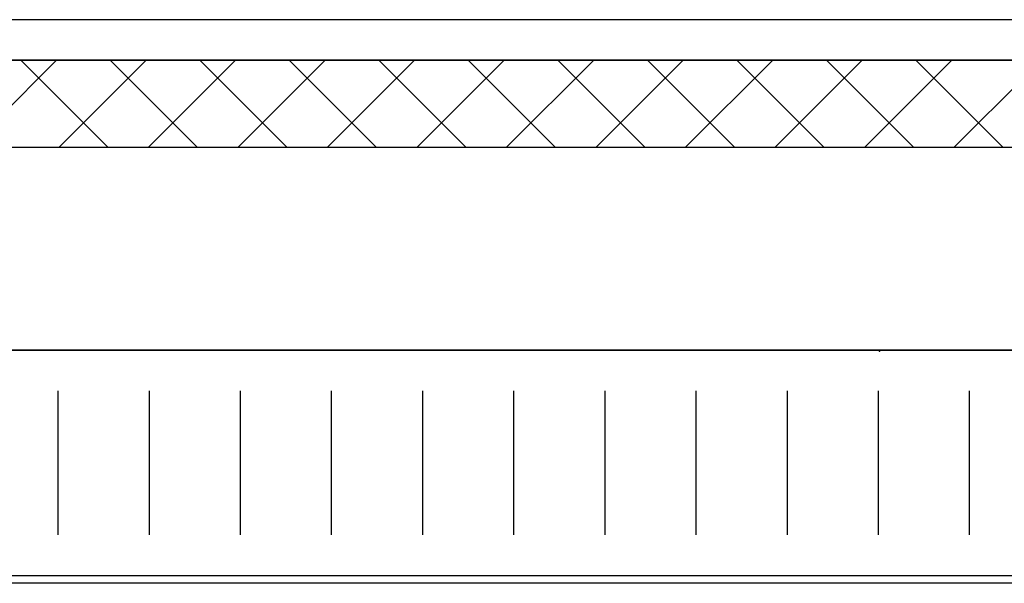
# Model space of a CAD drawing. Extents: x 0 to 4084, y 0 to 2754.
# Tile 24 of 34: x 1827 to 2021, y 2384 to 2495. Entities that reach past the tile are written whole.
import ezdxf

# ---------------------------------------------------------------- set-up
doc = ezdxf.new("R2010")
doc.units = 0
doc.header["$LTSCALE"] = 5
doc.header["$MEASUREMENT"] = 0
doc.header["$PDSIZE"] = 1
doc.layers.add('01-DRAW', color=7, linetype='CONTINUOUS')
doc.layers.add('03-DIM', color=3, linetype='CONTINUOUS')

# ---------------------------------------------------------------- blocks, each defined once
blk = doc.blocks.new('*X26')
at = {"layer": '03-DIM'}
for p, q in [((1817.03, 2470), (1834.28, 2487.25)), ((1844.46, 2470), (1827.21, 2487.25)), ((1834.71, 2470), (1851.96, 2487.25)), ((1862.13, 2470), (1844.88, 2487.25)), ((1852.39, 2470), (1869.64, 2487.25)), ((1879.81, 2470), (1862.56, 2487.25)), ((1870.06, 2470), (1887.31, 2487.25)), ((1897.49, 2470), (1880.24, 2487.25)), ((1887.74, 2470), (1904.99, 2487.25)), ((1915.17, 2470), (1897.92, 2487.25)), ((1905.42, 2470), (1922.67, 2487.25)), ((1932.84, 2470), (1915.59, 2487.25)), ((1923.1, 2470), (1940.35, 2487.25)), ((1950.52, 2470), (1933.27, 2487.25)), ((1940.77, 2470), (1958.02, 2487.25)), ((1968.2, 2470), (1950.95, 2487.25)), ((1958.45, 2470), (1975.7, 2487.25)), ((1985.88, 2470), (1968.63, 2487.25)), ((1976.13, 2470), (1993.38, 2487.25)), ((2003.56, 2470), (1986.31, 2487.25)), ((1993.81, 2470), (2011.06, 2487.25)), ((2021.23, 2470), (2003.98, 2487.25)), ((2011.49, 2470), (2028.74, 2487.25))]:
    blk.add_line(p, q, dxfattribs=at)
blk = doc.blocks.new('1UVENT')
at = {"layer": '01-DRAW'}
for p, q in [((-241.3, 0), (241.3, 0)), ((-162.8, -8.001), (-162.8, -36.449)), ((-144.8, -8.001), (-144.8, -36.449)), ((-126.8, -8.001), (-126.8, -36.449)), ((-108.8, -8.001), (-108.8, -36.449)), ((-90.8, -8.001), (-90.8, -36.449)), ((-72.8, -8.001), (-72.8, -36.449)), ((-54.8, -8.001), (-54.8, -36.449)), ((-36.8, -8.001), (-36.8, -36.449)), ((-18.8, -8.001), (-18.8, -36.449)), ((-0.8, -8.001), (-0.8, -36.449)), ((17.2, -8.001), (17.2, -36.449)), ((-241.3, -44.45), (241.3, -44.45))]:
    blk.add_line(p, q, dxfattribs=at)

msp = doc.modelspace()

# ---------------------------------------------------------------- linework, layer by layer
at = {"layer": '01-DRAW'}
for p, q in [((2826.81, 2495.25), (1715.81, 2495.25)), ((2820.31, 2487.25), (1722.31, 2487.25)), ((2239.31, 2470), (1722.31, 2470)), ((2239.31, 2430), (1722.31, 2430)), ((1755.31, 2430), (2237.91, 2430))]:
    msp.add_line(p, q, dxfattribs=at)
at = {"layer": '01-DRAW', "linetype": 'Continuous'}
msp.add_line((2238, 2384), (1756, 2384), dxfattribs=at)
at = {"layer": '01-DRAW'}
msp.add_lwpolyline([(1722.31, 2487.25), (2820.31, 2487.25), (2820.31, 2462.25), (2239.31, 2462.25), (2239.31, 2470), (1772.31, 2470), (1772.31, 2483.33), (1722.31, 2483.33)], close=True, dxfattribs=at)
for p in [(1996.61, 2430), (1996.81, 2429.82)]:
    msp.add_point(p, dxfattribs=at)

# ---------------------------------------------------------------- block references
msp.add_blockref('1UVENT', (1997.33, 2430.02), dxfattribs=at)
at = {"layer": '03-DIM'}
msp.add_blockref('*X26', (0, 0), dxfattribs=at)

doc.saveas('drawing.dxf')
